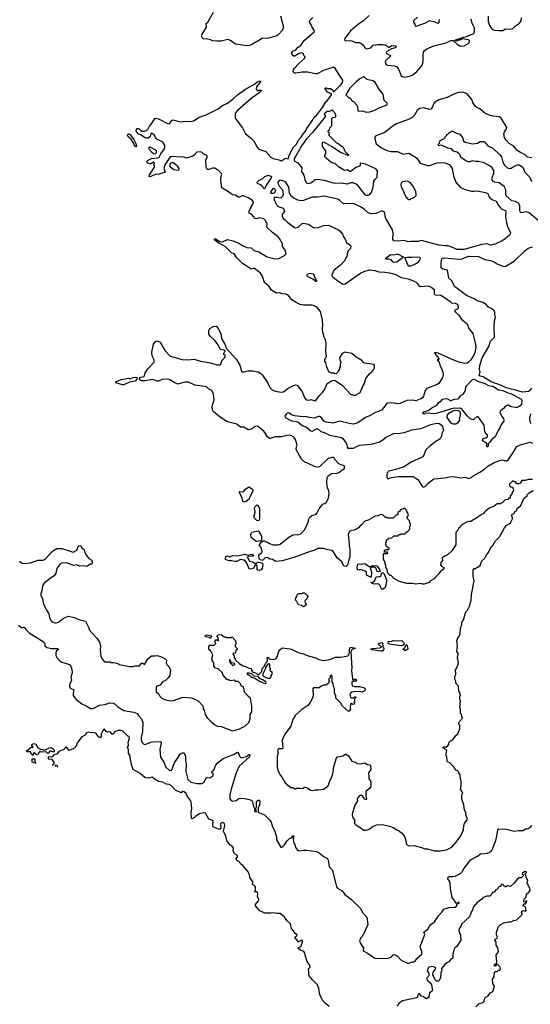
# Model space of a CAD drawing. Extents: x 2086813 to 2278017, y 548126 to 753336.
# Tile 4 of 256: x 2135021 to 2142203, y 580461 to 594310. Entities that reach past the tile are written whole.
import ezdxf

# ---------------------------------------------------------------- set-up
doc = ezdxf.new("R2010")
doc.units = 0

msp = doc.modelspace()

# ---------------------------------------------------------------- linework, layer by layer
at = {"layer": '0CON10XD'}
for points in [[(2138688, 594365), (2138732, 594205), (2138712, 594158), (2138660, 594100), (2138636, 594084), (2138522, 594048), (2138433, 594047), (2138283, 593957), (2138255, 593946), (2138215, 593941), (2138057, 593965), (2137985, 594017), (2137949, 594031), (2137855, 594010), (2137796, 594006), (2137735, 594014), (2137705, 594029), (2137665, 594038), (2137605, 594041), (2137590, 594060), (2137584, 594076), (2137589, 594105), (2137649, 594205), (2137646, 594255), (2137666, 594275), (2137749, 594415)], [(2137062, 592182), (2137066, 592174), (2137059, 592161), (2137005, 592147), (2136975, 592131), (2136935, 592139), (2136855, 592102), (2136842, 592105), (2136845, 592128), (2136917, 592235), (2136918, 592255), (2136910, 592265), (2136918, 592295), (2136905, 592307), (2136865, 592282), (2136845, 592282), (2136825, 592290), (2136810, 592305), (2136810, 592315), (2136830, 592335), (2136874, 592356), (2136962, 592368), (2136982, 592378), (2137005, 592422), (2137057, 592493), (2137064, 592515), (2137061, 592545), (2137035, 592588), (2136950, 592630), (2136931, 592655), (2136914, 592694), (2136895, 592706), (2136875, 592713), (2136865, 592707), (2136854, 592666), (2136827, 592645), (2136805, 592645), (2136775, 592655), (2136728, 592688), (2136689, 592705), (2136672, 592722), (2136660, 592745), (2136663, 592767), (2136675, 592780), (2136695, 592778), (2136718, 592755), (2136745, 592743), (2136775, 592743), (2136805, 592752), (2136827, 592773), (2136845, 592812), (2136885, 592860), (2136915, 592912), (2136927, 592923), (2136975, 592916), (2137090, 592855), (2137123, 592847), (2137132, 592848), (2137145, 592885), (2137169, 592901), (2137195, 592899), (2137287, 592873), (2137355, 592882), (2137415, 592876), (2137465, 592888), (2137545, 592938), (2137645, 592973), (2137812, 593058), (2137876, 593105), (2137942, 593138), (2138018, 593192), (2138087, 593255), (2138198, 593335), (2138326, 593404), (2138362, 593435), (2138405, 593450), (2138408, 593435), (2138353, 593367), (2138348, 593335), (2138363, 593313), (2138377, 593313), (2138385, 593320), (2138415, 593320), (2138420, 593315), (2138396, 593285), (2138274, 593196), (2138085, 593035), (2138059, 593005), (2138050, 592985), (2138053, 592923), (2138155, 592789), (2138195, 592706), (2138264, 592654), (2138309, 592609), (2138363, 592515), (2138385, 592490), (2138484, 592454), (2138554, 592375), (2138587, 592357), (2138668, 592338), (2138705, 592323), (2138745, 592354), (2138765, 592361), (2138775, 592357), (2138798, 592355), (2138814, 592415), (2138872, 592518), (2138910, 592555), (2138945, 592615), (2138982, 592658), (2139011, 592709), (2139040, 592740), (2139054, 592776), (2139145, 592900), (2139163, 592937), (2139195, 592964), (2139280, 593075), (2139326, 593154), (2139345, 593170), (2139408, 593255), (2139408, 593268), (2139352, 593292), (2139332, 593312), (2139328, 593328), (2139312, 593332), (2139312, 593338), (2139325, 593350), (2139335, 593350), (2139345, 593340), (2139395, 593340), (2139428, 593318), (2139432, 593302), (2139445, 593302), (2139535, 593388), (2139563, 593425), (2139565, 593459), (2139522, 593522), (2139459, 593629), (2139435, 593643), (2139294, 593596), (2139205, 593550), (2139175, 593547), (2139075, 593570), (2138995, 593570), (2138905, 593558), (2138885, 593560), (2138870, 593575), (2138872, 593605), (2138885, 593630), (2138941, 593689), (2139025, 593762), (2139038, 593788), (2139020, 593805), (2139010, 593835), (2138985, 593842), (2138945, 593829), (2138884, 593794), (2138855, 593818), (2138845, 593850), (2138864, 593866), (2138907, 593885), (2138938, 593922), (2138975, 593947), (2139022, 594018), (2139165, 594140), (2139168, 594155), (2139133, 594203), (2139128, 594225), (2139098, 594275), (2139098, 594295), (2139145, 594340)], [(2139935, 594368), (2139858, 594292), (2139786, 594245), (2139673, 594155), (2139594, 594045), (2139590, 594025), (2139604, 594014), (2139655, 594018), (2139695, 594014), (2139745, 593991), (2139795, 593991), (2139824, 593974), (2139863, 593945), (2139875, 593914), (2139905, 593899), (2139959, 593915), (2139995, 593950), (2140058, 593962), (2140135, 593961), (2140160, 593955), (2140185, 593942), (2140205, 593922), (2140217, 593923), (2140255, 593948), (2140313, 593943), (2140315, 593930), (2140302, 593915), (2140251, 593899), (2140186, 593864), (2140176, 593845), (2140181, 593835), (2140236, 593806), (2140236, 593796), (2140171, 593735), (2140164, 593716), (2140166, 593695), (2140175, 593682), (2140195, 593670), (2140295, 593663), (2140325, 593649), (2140354, 593605), (2140385, 593521), (2140399, 593509), (2140435, 593501), (2140510, 593515), (2140552, 593535), (2140605, 593581), (2140671, 593655), (2140686, 593675), (2140698, 593725), (2140694, 593815), (2140702, 593855), (2140715, 593879), (2140750, 593900), (2140845, 593940), (2141018, 593985), (2141085, 594016), (2141128, 594018), (2141130, 594005), (2141174, 593964), (2141217, 593937), (2141275, 593942), (2141325, 593972), (2141348, 593995), (2141347, 594017), (2141329, 594029), (2141255, 594039), (2141165, 594010), (2141152, 594012), (2141150, 594025), (2141263, 594065), (2141305, 594072), (2141410, 594115), (2141418, 594135), (2141416, 594195), (2141406, 594225), (2141386, 594256), (2141376, 594305), (2141365, 594316)], [(2140928, 594315), (2140916, 594295), (2140916, 594265), (2140905, 594256), (2140866, 594276), (2140785, 594296), (2140713, 594255), (2140594, 594214), (2140588, 594218), (2140584, 594245), (2140564, 594276), (2140565, 594298), (2140616, 594345)], [(2141610, 594360), (2141611, 594285), (2141630, 594230), (2141649, 594198), (2141669, 594179), (2141697, 594165), (2141755, 594156), (2141815, 594158), (2141855, 594182), (2141915, 594177), (2141956, 594185), (2141993, 594225), (2142051, 594259), (2142076, 594295), (2142080, 594335)], [(2139895, 593008), (2139945, 593013), (2140015, 593037), (2140085, 593077), (2140182, 593108), (2140190, 593115), (2140190, 593135), (2140150, 593175), (2140135, 593262), (2140082, 593325), (2140022, 593425), (2139995, 593448), (2139923, 593463), (2139900, 593475), (2139868, 593508), (2139857, 593507), (2139805, 593476), (2139754, 593435), (2139667, 593345), (2139610, 593255), (2139652, 593212), (2139665, 593210), (2139680, 593195), (2139682, 593182), (2139702, 593162), (2139718, 593158), (2139765, 593110), (2139772, 593085), (2139775, 593030), (2139795, 593022), (2139845, 593028), (2139895, 593008)], [(2142225, 592365), (2142165, 592378), (2142124, 592415), (2142064, 592444), (2142015, 592476), (2141971, 592531), (2141905, 592569), (2141863, 592615), (2141841, 592655), (2141833, 592705), (2141846, 592744), (2141868, 592775), (2141871, 592795), (2141794, 592925), (2141765, 592942), (2141675, 592951), (2141615, 592971), (2141565, 592994), (2141492, 593055), (2141453, 593073), (2141426, 593096), (2141396, 593145), (2141379, 593189), (2141315, 593265), (2141255, 593289), (2141192, 593288), (2141126, 593264), (2141033, 593217), (2140915, 593184), (2140851, 593139), (2140822, 593075), (2140805, 593053), (2140785, 593049), (2140705, 593068), (2140645, 593062), (2140610, 593035), (2140574, 592965), (2140541, 592935), (2140498, 592912), (2140321, 592845), (2140275, 592817), (2140155, 592725), (2140045, 592682), (2140025, 592674), (2140014, 592655), (2140035, 592563), (2140109, 592509), (2140185, 592469), (2140245, 592458), (2140335, 592455), (2140415, 592420), (2140485, 592432), (2140505, 592428), (2140601, 592365), (2140628, 592335), (2140653, 592293), (2140755, 592257), (2140785, 592259), (2140895, 592295), (2140935, 592302), (2141008, 592295), (2141062, 592272), (2141087, 592247), (2141105, 592215), (2141121, 592115), (2141156, 592026), (2141215, 591956), (2141275, 591924), (2141375, 591899), (2141415, 591896), (2141456, 591904), (2141571, 591881), (2141609, 591859), (2141621, 591825), (2141635, 591806), (2141675, 591778), (2141725, 591758), (2141757, 591695), (2141782, 591662), (2141805, 591646), (2141854, 591624), (2141861, 591615), (2141856, 591535), (2141868, 591455), (2141889, 591385), (2141923, 591315), (2141921, 591299), (2141909, 591281), (2141846, 591224), (2141797, 591193), (2141707, 591153), (2141645, 591139), (2141595, 591155), (2141515, 591148), (2141305, 591085)], [(2139925, 591843), (2139945, 591853), (2139970, 591885), (2139994, 591955), (2140002, 592038), (2140017, 592063), (2140050, 592095), (2140052, 592185), (2140030, 592210), (2139885, 592278), (2139817, 592293), (2139812, 592288), (2139810, 592265), (2139800, 592250), (2139747, 592233), (2139678, 592175), (2139664, 592174), (2139625, 592197), (2139591, 592191), (2139505, 592242), (2139460, 592285), (2139425, 592292), (2139397, 592307), (2139331, 592361), (2139310, 592385), (2139326, 592435), (2139328, 592465), (2139280, 592525), (2139282, 592585), (2139295, 592590), (2139422, 592522), (2139545, 592444), (2139635, 592403), (2139645, 592400), (2139650, 592405), (2139600, 592455), (2139575, 592510), (2139565, 592520), (2139555, 592520), (2139495, 592570), (2139482, 592572), (2139370, 592685), (2139380, 592715), (2139362, 592732), (2139360, 592745), (2139378, 592762), (2139382, 592788), (2139410, 592815), (2139410, 592915), (2139428, 592932), (2139468, 592942), (2139470, 592965), (2139455, 593000), (2139430, 593025), (2139427, 593037), (2139375, 593020), (2139345, 593020), (2139302, 592985), (2139303, 592973), (2139318, 592965), (2139316, 592944), (2139138, 592722), (2139054, 592636), (2139015, 592575), (2138992, 592548), (2138881, 592355), (2138883, 592325), (2138935, 592298), (2138988, 592228), (2138990, 592205), (2138980, 592185), (2139020, 592125), (2139034, 592064), (2139047, 592027), (2139057, 592015), (2139078, 592008), (2139115, 592016), (2139179, 592061), (2139215, 592068), (2139305, 592051), (2139445, 592010), (2139543, 592013), (2139625, 591999), (2139685, 592019), (2139705, 592020), (2139758, 591995), (2139865, 591861), (2139895, 591844), (2139925, 591843)], [(2136655, 592522), (2136638, 592538), (2136628, 592568), (2136585, 592632), (2136545, 592660), (2136539, 592685), (2136546, 592704), (2136555, 592706), (2136575, 592694), (2136625, 592624), (2136655, 592567), (2136663, 592535), (2136655, 592522)], [(2142351, 591455), (2142185, 591595), (2142145, 591606), (2142085, 591594), (2142065, 591602), (2142055, 591620), (2142055, 591695), (2142035, 591729), (2141995, 591755), (2141945, 591762), (2141865, 591834), (2141857, 591855), (2141857, 591915), (2141835, 591965), (2141765, 592015), (2141705, 592025), (2141677, 592037), (2141664, 592065), (2141666, 592085), (2141691, 592149), (2141691, 592191), (2141669, 592225), (2141635, 592253), (2141555, 592295), (2141475, 592317), (2141434, 592314), (2141385, 592327), (2141355, 592313), (2141335, 592313), (2141295, 592327), (2141234, 592365), (2141221, 592385), (2141218, 592408), (2141203, 592425), (2141175, 592446), (2141125, 592462), (2141095, 592494), (2141044, 592504), (2140955, 592543), (2140915, 592538), (2140910, 592545), (2140908, 592555), (2140927, 592573), (2140935, 592610), (2140948, 592622), (2140988, 592632), (2141008, 592652), (2141010, 592665), (2141030, 592685), (2141030, 592695), (2141045, 592700), (2141068, 592725), (2141097, 592743), (2141115, 592742), (2141155, 592720), (2141212, 592702), (2141251, 592655), (2141265, 592602), (2141285, 592587), (2141395, 592562), (2141460, 592575), (2141500, 592595), (2141545, 592597), (2141561, 592591), (2141605, 592536), (2141675, 592502), (2141771, 592415), (2141799, 592379), (2141818, 592308), (2141838, 592265), (2141885, 592220), (2141925, 592215), (2141986, 592255), (2142025, 592269), (2142045, 592268), (2142085, 592247), (2142097, 592235), (2142128, 592165), (2142190, 592100), (2142218, 592035)], [(2136925, 592423), (2136935, 592426), (2136946, 592445), (2136945, 592465), (2136938, 592475), (2136858, 592515), (2136837, 592515), (2136839, 592495), (2136878, 592445), (2136905, 592426), (2136925, 592423)], [(2141335, 587252), (2141307, 587243), (2141240, 587205), (2141220, 587185), (2141216, 587174), (2141192, 587155), (2141185, 587130), (2141162, 587105), (2141158, 587092), (2141158, 586925), (2141100, 586840), (2141035, 586780), (2141005, 586770), (2140965, 586740), (2140968, 586705), (2140947, 586673), (2140938, 586645), (2140954, 586624), (2140986, 586606), (2140988, 586585), (2140934, 586546), (2140916, 586514), (2140864, 586466), (2140850, 586445), (2140800, 586415), (2140780, 586395), (2140712, 586368), (2140688, 586368), (2140665, 586378), (2140595, 586370), (2140545, 586380), (2140465, 586380), (2140365, 586408), (2140285, 586448), (2140245, 586490), (2140233, 586493), (2140212, 586512), (2140200, 586525), (2140192, 586572), (2140170, 586605), (2140170, 586635), (2140160, 586655), (2140160, 586675), (2140138, 586715), (2140140, 586795), (2140145, 586800), (2140195, 586800), (2140200, 586805), (2140195, 586820), (2140152, 586822), (2140152, 586848), (2140168, 586852), (2140175, 586860), (2140215, 586860), (2140220, 586865), (2140218, 586878), (2140202, 586882), (2140182, 586902), (2140178, 586918), (2140170, 586925), (2140170, 586955), (2140180, 586965), (2140182, 586988), (2140212, 587018), (2140255, 587020), (2140285, 587050), (2140345, 587050), (2140352, 587068), (2140375, 587070), (2140385, 587080), (2140445, 587080), (2140452, 587098), (2140485, 587120), (2140510, 587145), (2140510, 587185), (2140520, 587195), (2140520, 587225), (2140510, 587235), (2140505, 587260), (2140470, 587295), (2140470, 587315), (2140485, 587330), (2140490, 587345), (2140458, 587418), (2140435, 587440), (2140380, 587415), (2140370, 587405), (2140368, 587392), (2140355, 587390), (2140342, 587378), (2140338, 587352), (2140328, 587342), (2140312, 587338), (2140275, 587300), (2140205, 587300), (2140195, 587310), (2140165, 587310), (2140135, 587340), (2140115, 587348), (2140078, 587342), (2140065, 587330), (2140023, 587327), (2139925, 587272), (2139875, 587258), (2139830, 587205), (2139814, 587196), (2139786, 587164), (2139760, 587145), (2139725, 587130), (2139683, 587127), (2139664, 587116), (2139643, 587075), (2139656, 586935), (2139654, 586905), (2139664, 586865), (2139664, 586755), (2139639, 586681), (2139632, 586638), (2139615, 586617), (2139580, 586625), (2139552, 586685), (2139492, 586735), (2139422, 586842), (2139355, 586853), (2139295, 586872), (2139215, 586872), (2139160, 586845), (2139105, 586828), (2138876, 586744), (2138715, 586698), (2138625, 586690), (2138578, 586715), (2138541, 586721), (2138505, 586746), (2138475, 586741), (2138442, 586708), (2138425, 586702), (2138394, 586724), (2138383, 586767), (2138386, 586785), (2138427, 586815), (2138430, 586825), (2138420, 586875), (2138396, 586915), (2138396, 586925), (2138422, 586968), (2138445, 586980), (2138465, 586980), (2138475, 586970), (2138515, 586958), (2138533, 586943), (2138585, 586922), (2138657, 586923), (2138685, 586932), (2138805, 587032), (2138865, 587062), (2138942, 587068), (2138975, 587078), (2139028, 587135), (2139052, 587175), (2139082, 587255), (2139084, 587276), (2139102, 587315), (2139130, 587335), (2139163, 587347), (2139185, 587352), (2139205, 587372), (2139235, 587432), (2139266, 587474), (2139292, 587498), (2139314, 587506), (2139338, 587525), (2139367, 587583), (2139373, 587645), (2139371, 587685), (2139350, 587725), (2139342, 587795), (2139348, 587872), (2139355, 587890), (2139405, 587928), (2139485, 587930), (2139520, 587945), (2139550, 587975), (2139590, 587995), (2139590, 588035), (2139555, 588042), (2139512, 588062), (2139463, 588115), (2139446, 588146), (2139435, 588153), (2139415, 588154), (2139365, 588139), (2139351, 588129), (2139238, 588022), (2139215, 588017), (2139175, 588019), (2139058, 588078), (2139032, 588085), (2138985, 588128), (2138912, 588265), (2138911, 588285), (2138922, 588325), (2138899, 588405), (2138875, 588436), (2138845, 588456), (2138815, 588464), (2138785, 588463), (2138708, 588442), (2138663, 588443), (2138615, 588444), (2138545, 588417), (2138535, 588419), (2138505, 588443), (2138476, 588496), (2138453, 588523), (2138375, 588590), (2138355, 588593), (2138335, 588587), (2138281, 588549), (2138235, 588540), (2138175, 588580), (2138125, 588580), (2138075, 588620), (2137944, 588654), (2137862, 588705), (2137746, 588796), (2137734, 588824), (2137730, 588865), (2137737, 588905), (2137758, 588965), (2137749, 589045), (2137724, 589095), (2137678, 589118), (2137647, 589145), (2137485, 589169), (2137395, 589210), (2137345, 589211), (2137245, 589183), (2137205, 589202), (2137125, 589247), (2137035, 589256), (2136975, 589227), (2136955, 589227), (2136937, 589237), (2136885, 589249), (2136785, 589229), (2136735, 589230), (2136711, 589245), (2136708, 589265), (2136713, 589275), (2136726, 589284), (2136765, 589292), (2136775, 589302), (2136786, 589344), (2136825, 589400), (2136914, 589495), (2136914, 589525), (2136883, 589583), (2136878, 589635), (2136901, 589745), (2136925, 589781), (2136955, 589794), (2136995, 589776), (2137065, 589654), (2137138, 589578), (2137305, 589530), (2137385, 589526), (2137475, 589534), (2137566, 589506), (2137705, 589482), (2137795, 589457), (2137836, 589454), (2137852, 589465), (2137871, 589519), (2137912, 589565), (2137910, 589585), (2137890, 589605), (2137900, 589635), (2137910, 589645), (2137908, 589658), (2137851, 589671), (2137836, 589686), (2137815, 589738), (2137766, 589796), (2137698, 589858), (2137681, 589885), (2137680, 589935), (2137694, 589966), (2137745, 589994), (2137785, 590000), (2137815, 589968), (2137849, 589895), (2137858, 589825), (2137911, 589735), (2137925, 589690), (2138072, 589532), (2138119, 589449), (2138142, 589365), (2138155, 589358), (2138175, 589357), (2138229, 589371), (2138295, 589371), (2138376, 589356), (2138412, 589335), (2138435, 589312), (2138505, 589208), (2138534, 589144), (2138572, 589105), (2138615, 589083), (2138705, 589071), (2138734, 589076), (2138798, 589125), (2138865, 589160), (2138905, 589172), (2138925, 589170), (2138990, 589085), (2139033, 588985), (2139052, 588965), (2139095, 588960), (2139117, 588967), (2139175, 588948), (2139185, 588952), (2139235, 589018), (2139282, 589065), (2139313, 589115), (2139348, 589195), (2139405, 589232), (2139445, 589238), (2139465, 589230), (2139555, 589168), (2139675, 589043), (2139715, 589028), (2139745, 589028), (2139812, 589065), (2139850, 589165), (2139873, 589195), (2139888, 589265), (2139941, 589329), (2139973, 589357), (2139984, 589376), (2139998, 589385), (2140010, 589415), (2140010, 589455), (2139980, 589465), (2139875, 589478), (2139860, 589485), (2139832, 589515), (2139752, 589565), (2139695, 589613), (2139595, 589633), (2139551, 589609), (2139520, 589555), (2139522, 589525), (2139540, 589495), (2139528, 589462), (2139530, 589425), (2139520, 589415), (2139520, 589395), (2139502, 589368), (2139498, 589352), (2139478, 589332), (2139455, 589330), (2139445, 589340), (2139405, 589340), (2139370, 589355), (2139342, 589425), (2139328, 589485), (2139312, 589505), (2139313, 589527), (2139338, 589575), (2139328, 589645), (2139332, 589755), (2139322, 589805), (2139304, 589844), (2139283, 589915), (2139280, 589965), (2139286, 590014), (2139280, 590085), (2139250, 590205), (2139200, 590265), (2139155, 590288), (2139124, 590294), (2139015, 590294), (2138965, 590306), (2138912, 590332), (2138851, 590371), (2138796, 590436), (2138765, 590448), (2138712, 590452), (2138675, 590466), (2138635, 590464), (2138564, 590505), (2138530, 590555), (2138464, 590615), (2138435, 590699), (2138406, 590745), (2138386, 590765), (2138325, 590811), (2138305, 590812), (2138275, 590801), (2138267, 590805), (2138245, 590826), (2138155, 590883), (2138071, 590965), (2138040, 591015), (2137995, 591034), (2137909, 591119), (2137815, 591171), (2137761, 591215), (2137763, 591227), (2137775, 591226), (2137835, 591191), (2137874, 591186), (2137945, 591220), (2138025, 591200), (2138105, 591166), (2138145, 591138), (2138214, 591104), (2138275, 591101), (2138315, 591062), (2138384, 591044), (2138504, 590974), (2138575, 590956), (2138615, 590948), (2138665, 590952), (2138745, 590993), (2138768, 591015), (2138756, 591066), (2138721, 591115), (2138712, 591135), (2138720, 591145), (2138718, 591155), (2138675, 591232), (2138658, 591255), (2138581, 591311), (2138503, 591385), (2138498, 591405), (2138500, 591445), (2138490, 591455), (2138485, 591480), (2138455, 591510), (2138385, 591521), (2138355, 591509), (2138335, 591513), (2138288, 591568), (2138251, 591591), (2138250, 591615), (2138272, 591668), (2138306, 591724), (2138309, 591745), (2138295, 591765), (2138236, 591805), (2138163, 591833), (2138145, 591831), (2138115, 591812), (2138095, 591813), (2138055, 591842), (2138015, 591848), (2137945, 591900), (2137866, 591946), (2137848, 592048), (2137851, 592089), (2137864, 592135), (2137861, 592145), (2137822, 592185), (2137765, 592223), (2137735, 592221), (2137682, 592202), (2137665, 592203), (2137652, 592212), (2137644, 592234), (2137641, 592335), (2137656, 592375), (2137656, 592395), (2137645, 592406), (2137605, 592420), (2137575, 592452), (2137515, 592446), (2137473, 592405), (2137445, 592386), (2137365, 592364), (2137315, 592382), (2137285, 592375), (2137165, 592386), (2137139, 592381), (2137063, 592267), (2137050, 592215), (2137062, 592182)], [(2137245, 592194), (2137260, 592200), (2137264, 592215), (2137244, 592245), (2137207, 592277), (2137170, 592300), (2137136, 592285), (2137127, 592255), (2137140, 592235), (2137196, 592205), (2137245, 592194)], [(2138465, 591931), (2138455, 591931), (2138441, 591961), (2138407, 591987), (2138365, 592004), (2138360, 592025), (2138385, 592049), (2138442, 592075), (2138470, 592105), (2138515, 592121), (2138545, 592116), (2138563, 592103), (2138560, 592085), (2138500, 592000), (2138465, 591931)], [(2141305, 591085), (2141275, 591079), (2141175, 591079), (2141087, 591117), (2141048, 591128), (2141005, 591128), (2140915, 591140), (2140675, 591205), (2140619, 591191), (2140525, 591192), (2140485, 591184), (2140435, 591202), (2140335, 591195), (2140285, 591201), (2140270, 591225), (2140270, 591265), (2140278, 591295), (2140260, 591365), (2140172, 591515), (2140161, 591545), (2140158, 591585), (2140146, 591606), (2140115, 591621), (2140035, 591583), (2139965, 591578), (2139925, 591594), (2139866, 591646), (2139815, 591679), (2139725, 591719), (2139695, 591724), (2139575, 591719), (2139525, 591768), (2139495, 591787), (2139305, 591826), (2139208, 591812), (2139135, 591815), (2139015, 591765), (2138974, 591764), (2138935, 591770), (2138866, 591805), (2138833, 591833), (2138816, 591876), (2138807, 591955), (2138766, 592026), (2138735, 592041), (2138685, 592054), (2138664, 592045), (2138651, 592025), (2138650, 592010), (2138675, 591966), (2138717, 591915), (2138729, 591855), (2138716, 591824), (2138695, 591800), (2138645, 591809), (2138601, 591809), (2138594, 591795), (2138604, 591765), (2138645, 591694), (2138670, 591680), (2138720, 591665), (2138734, 591654), (2138746, 591614), (2138713, 591575), (2138713, 591545), (2138728, 591515), (2138762, 591492), (2138795, 591457), (2138885, 591389), (2138905, 591384), (2138938, 591392), (2138995, 591444), (2139015, 591450), (2139085, 591432), (2139155, 591388), (2139174, 591384), (2139225, 591385), (2139295, 591417), (2139365, 591419), (2139504, 591354), (2139525, 591339), (2139561, 591295), (2139574, 591255), (2139598, 591225), (2139619, 591175), (2139665, 591144), (2139678, 591128), (2139675, 591090), (2139639, 591061), (2139634, 591034), (2139624, 590986), (2139593, 590925), (2139532, 590858), (2139443, 590787), (2139410, 590725), (2139413, 590705), (2139425, 590691), (2139495, 590635), (2139565, 590592), (2139597, 590593), (2139815, 590745), (2139877, 590773), (2139947, 590793), (2140015, 590783), (2140075, 590763), (2140155, 590761), (2140225, 590750), (2140314, 590724), (2140385, 590683), (2140483, 590663), (2140570, 590630), (2140604, 590614), (2140630, 590575), (2140655, 590559), (2140765, 590566), (2140817, 590545), (2140853, 590515), (2140851, 590455), (2140865, 590439), (2140947, 590435), (2141069, 590355), (2141095, 590326), (2141145, 590321), (2141175, 590308), (2141186, 590295), (2141187, 590253), (2141170, 590235), (2141140, 590225), (2141138, 590215), (2141151, 590195), (2141196, 590155), (2141235, 590097), (2141315, 590030), (2141339, 589965), (2141393, 589895), (2141425, 589785), (2141435, 589715), (2141429, 589645), (2141407, 589593), (2141365, 589525), (2141336, 589494), (2141315, 589479), (2141284, 589476), (2141219, 589489), (2141135, 589516), (2140905, 589620), (2140862, 589628), (2140858, 589625), (2140861, 589615), (2140918, 589545), (2140918, 589532), (2140892, 589525), (2140923, 589493), (2140929, 589455), (2140973, 589355), (2140976, 589315), (2140967, 589275), (2140917, 589195), (2140895, 589181), (2140748, 589122), (2140726, 589095), (2140700, 589015), (2140685, 588993), (2140663, 588977), (2140595, 588950), (2140542, 588958), (2140465, 588954), (2140375, 588911), (2140325, 588909), (2140292, 588915), (2140245, 588922), (2140195, 588916), (2140178, 588902), (2140145, 588853), (2140110, 588820), (2140015, 588782), (2139942, 588738), (2139885, 588716), (2139775, 588641), (2139715, 588623), (2139655, 588629), (2139525, 588664), (2139425, 588634), (2139335, 588649), (2139297, 588665), (2139270, 588705), (2139245, 588727), (2139225, 588727), (2139165, 588704), (2139095, 588713), (2139045, 588729), (2139005, 588725), (2138885, 588737), (2138842, 588752), (2138805, 588778), (2138785, 588774), (2138770, 588760), (2138750, 588735), (2138757, 588715), (2138765, 588709), (2138835, 588673), (2138935, 588655), (2138994, 588604), (2139057, 588577), (2139115, 588529), (2139136, 588524), (2139195, 588554), (2139215, 588556), (2139257, 588517), (2139305, 588505), (2139385, 588464), (2139546, 588435), (2139565, 588419), (2139611, 588355), (2139621, 588335), (2139626, 588295), (2139635, 588283), (2139715, 588284), (2139767, 588313), (2139805, 588325), (2139965, 588340), (2140073, 588367), (2140131, 588399), (2140165, 588431), (2140187, 588443), (2140279, 588491), (2140375, 588494), (2140435, 588503), (2140535, 588543), (2140665, 588561), (2140805, 588617), (2140885, 588635), (2140925, 588629), (2140955, 588607), (2140970, 588585), (2140980, 588535), (2140961, 588489), (2140955, 588452), (2140936, 588415), (2140873, 588377), (2140788, 588312), (2140735, 588259), (2140705, 588185), (2140681, 588159), (2140517, 588083), (2140427, 588023), (2140308, 587982), (2140215, 587959), (2140191, 587935), (2140183, 587917), (2140186, 587876), (2140195, 587857), (2140205, 587854), (2140245, 587870), (2140344, 587886), (2140553, 587883), (2140595, 587862), (2140625, 587837), (2140676, 587755), (2140695, 587734), (2140726, 587744), (2140767, 587793), (2140845, 587851), (2140996, 587864), (2141065, 587880), (2141125, 587884), (2141225, 587868), (2141285, 587877), (2141335, 587858), (2141355, 587859), (2141411, 587899), (2141495, 587947), (2141561, 587989), (2141605, 588028), (2141695, 588082), (2141805, 588121), (2141855, 588103), (2141875, 588106), (2141895, 588125), (2141973, 588235), (2142015, 588306), (2142065, 588329), (2142195, 588366), (2142232, 588352)], [(2138585, 591864), (2138557, 591867), (2138554, 591884), (2138585, 591935), (2138595, 591939), (2138612, 591925), (2138617, 591903), (2138605, 591876), (2138585, 591864)], [(2140515, 591780), (2140525, 591790), (2140575, 591812), (2140598, 591835), (2140600, 591855), (2140592, 591895), (2140552, 591975), (2140515, 592018), (2140475, 592038), (2140405, 592028), (2140390, 592015), (2140380, 591995), (2140385, 591960), (2140410, 591915), (2140437, 591845), (2140457, 591815), (2140475, 591792), (2140495, 591780), (2140515, 591780)], [(2142216, 589125), (2142199, 589095), (2142179, 589081), (2142095, 589071), (2141975, 589102), (2141865, 589131), (2141798, 589165), (2141655, 589218), (2141538, 589288), (2141496, 589296), (2141482, 589305), (2141500, 589355), (2141491, 589395), (2141494, 589445), (2141525, 589555), (2141618, 589712), (2141645, 589789), (2141698, 589845), (2141695, 589995), (2141702, 590075), (2141714, 590125), (2141703, 590165), (2141703, 590195), (2141694, 590215), (2141660, 590245), (2141615, 590266), (2141584, 590305), (2141534, 590334), (2141455, 590354), (2141415, 590386), (2141305, 590432), (2141138, 590555), (2141100, 590635), (2141056, 590675), (2141038, 590785), (2140975, 590802), (2140948, 590818), (2140951, 590895), (2140961, 590945), (2140972, 590955), (2140995, 590960), (2141195, 590940), (2141245, 590948), (2141335, 590982), (2141475, 590977), (2141565, 590939), (2141645, 590925), (2141695, 590906), (2141735, 590877), (2141815, 590841), (2141849, 590839), (2141976, 590914), (2142125, 591059), (2142175, 591096), (2142235, 591117)], [(2140295, 590896), (2140275, 590900), (2140245, 590932), (2140215, 590942), (2140173, 590943), (2140172, 590955), (2140235, 591009), (2140285, 591004), (2140325, 591012), (2140345, 591010), (2140405, 590978), (2140420, 590975), (2140402, 590955), (2140325, 590901), (2140295, 590896)], [(2140515, 590843), (2140494, 590844), (2140482, 590862), (2140440, 590965), (2140478, 590972), (2140535, 590968), (2140606, 590976), (2140650, 590970), (2140654, 590955), (2140648, 590935), (2140625, 590893), (2140570, 590860), (2140515, 590843)], [(2139185, 590626), (2139145, 590658), (2139067, 590697), (2139061, 590715), (2139067, 590735), (2139105, 590746), (2139149, 590735), (2139165, 590710), (2139180, 590660), (2139195, 590642), (2139195, 590628), (2139185, 590626)], [(2136485, 589172), (2136465, 589173), (2136375, 589202), (2136370, 589215), (2136455, 589251), (2136545, 589266), (2136575, 589260), (2136615, 589276), (2136655, 589280), (2136668, 589275), (2136667, 589255), (2136645, 589226), (2136565, 589210), (2136485, 589172)], [(2141605, 588302), (2141593, 588303), (2141590, 588355), (2141532, 588385), (2141541, 588419), (2141592, 588435), (2141602, 588445), (2141602, 588465), (2141563, 588513), (2141556, 588605), (2141475, 588718), (2141455, 588728), (2141415, 588690), (2141395, 588682), (2141355, 588702), (2141315, 588736), (2141245, 588826), (2141215, 588844), (2141175, 588840), (2141135, 588845), (2141088, 588838), (2140965, 588793), (2140855, 588765), (2140745, 588776), (2140705, 588760), (2140694, 588764), (2140692, 588775), (2140706, 588795), (2140766, 588814), (2140818, 588852), (2140885, 588884), (2140915, 588927), (2140949, 588951), (2140966, 588974), (2141025, 588981), (2141052, 588972), (2141075, 588951), (2141138, 588972), (2141185, 588977), (2141200, 588985), (2141225, 589024), (2141260, 589045), (2141275, 589061), (2141294, 589105), (2141297, 589145), (2141309, 589165), (2141392, 589248), (2141415, 589254), (2141475, 589219), (2141562, 589192), (2141615, 589166), (2141675, 589153), (2141755, 589105), (2141815, 589094), (2141885, 589062), (2141931, 589051), (2142075, 588973), (2142084, 588955), (2142078, 588905), (2142068, 588885), (2142045, 588867), (2142018, 588855), (2141995, 588853), (2141936, 588866), (2141898, 588888), (2141885, 588889), (2141855, 588874), (2141825, 588839), (2141790, 588815), (2141778, 588802), (2141776, 588785), (2141806, 588726), (2141827, 588695), (2141833, 588675), (2141830, 588665), (2141794, 588616), (2141774, 588566), (2141750, 588530), (2141708, 588445), (2141658, 588402), (2141635, 588368), (2141610, 588345), (2141612, 588325), (2141605, 588302)], [(2141120, 588620), (2141088, 588635), (2141036, 588715), (2141032, 588738), (2141056, 588775), (2141115, 588810), (2141135, 588816), (2141195, 588813), (2141208, 588805), (2141218, 588785), (2141216, 588735), (2141202, 588705), (2141208, 588675), (2141185, 588638), (2141155, 588623), (2141120, 588620)], [(2142216, 588625), (2142203, 588653), (2142197, 588705), (2142210, 588765)], [(2142236, 587844), (2142177, 587843), (2142133, 587827), (2142085, 587827), (2142059, 587791), (2142035, 587780), (2142012, 587782), (2141995, 587810), (2141975, 587810), (2141965, 587820), (2141952, 587818), (2141910, 587775), (2141912, 587752), (2141925, 587740), (2141948, 587738), (2141968, 587705), (2141960, 587675), (2141950, 587665), (2141950, 587645), (2141920, 587615), (2141920, 587585), (2141915, 587580), (2141902, 587578), (2141885, 587560), (2141852, 587558), (2141808, 587512), (2141792, 587508), (2141785, 587500), (2141735, 587500), (2141690, 587465), (2141623, 587437), (2141567, 587393), (2141539, 587361), (2141515, 587350), (2141495, 587330), (2141485, 587330), (2141467, 587313), (2141367, 587253), (2141335, 587252)], [(2138176, 587526), (2138158, 587538), (2138152, 587585), (2138110, 587665), (2138117, 587673), (2138155, 587669), (2138175, 587674), (2138196, 587705), (2138245, 587739), (2138283, 587715), (2138300, 587695), (2138300, 587685), (2138252, 587585), (2138250, 587565), (2138205, 587534), (2138176, 587526)], [(2139805, 584931), (2139865, 584910), (2139882, 584895), (2139887, 584883), (2139867, 584863), (2139835, 584850), (2139795, 584861), (2139715, 584858), (2139695, 584852), (2139674, 584836), (2139667, 584817), (2139673, 584783), (2139682, 584772), (2139715, 584770), (2139730, 584785), (2139745, 584790), (2139750, 584775), (2139732, 584758), (2139730, 584725), (2139720, 584715), (2139730, 584705), (2139728, 584682), (2139705, 584680), (2139685, 584692), (2139675, 584688), (2139670, 584635), (2139676, 584614), (2139661, 584589), (2139645, 584580), (2139560, 584655), (2139538, 584698), (2139470, 584765), (2139470, 584805), (2139450, 584835), (2139450, 584905), (2139433, 584933), (2139432, 584975), (2139418, 584995), (2139418, 585075), (2139405, 585090), (2139390, 585075), (2139388, 585052), (2139370, 585035), (2139370, 585015), (2139380, 585005), (2139360, 584975), (2139325, 584950), (2139295, 584950), (2139263, 584937), (2139235, 584910), (2139155, 584910), (2139145, 584900), (2139148, 584802), (2139139, 584765), (2139106, 584705), (2139073, 584665), (2138991, 584609), (2138898, 584522), (2138861, 584469), (2138833, 584375), (2138754, 584265), (2138724, 584205), (2138714, 584175), (2138723, 584065), (2138715, 584053), (2138665, 584052), (2138655, 584048), (2138648, 584025), (2138657, 583995), (2138641, 583945), (2138644, 583795), (2138654, 583754), (2138686, 583685), (2138712, 583652), (2138757, 583575), (2138815, 583523), (2138835, 583512), (2138865, 583510), (2138893, 583493), (2138907, 583493), (2138915, 583500), (2138965, 583502), (2139012, 583498), (2139022, 583518), (2139033, 583517), (2139065, 583506), (2139115, 583474), (2139135, 583468), (2139175, 583477), (2139225, 583477), (2139295, 583487), (2139355, 583530), (2139367, 583545), (2139372, 583575), (2139421, 583685), (2139437, 583755), (2139437, 583785), (2139471, 583915), (2139482, 583935), (2139495, 583943), (2139565, 583957), (2139605, 583981), (2139615, 583979), (2139646, 583955), (2139695, 583882), (2139745, 583867), (2139765, 583848), (2139815, 583841), (2139878, 583858), (2139915, 583834), (2139947, 583827), (2139955, 583820), (2139960, 583765), (2139928, 583715), (2139928, 583695), (2139932, 583685), (2139933, 583633), (2139962, 583595), (2139962, 583525), (2139943, 583497), (2139888, 583452), (2139889, 583395), (2139898, 583355), (2139894, 583336), (2139874, 583344), (2139845, 583388), (2139825, 583403), (2139802, 583395), (2139770, 583355), (2139772, 583325), (2139736, 583264), (2139698, 583135), (2139702, 583095), (2139732, 583055), (2139730, 583005), (2139750, 582985), (2139820, 582945), (2139855, 582910), (2139895, 582910), (2139935, 582922), (2139992, 582968), (2140044, 582986), (2140125, 582990), (2140225, 582966), (2140276, 582946), (2140324, 582914), (2140365, 582897), (2140398, 582868), (2140435, 582820), (2140451, 582765), (2140455, 582720), (2140475, 582700), (2140495, 582692), (2140566, 582696), (2140675, 582668), (2140718, 582648), (2140757, 582647), (2140855, 582618), (2140935, 582618), (2141026, 582634), (2141098, 582672), (2141158, 582735), (2141225, 582830), (2141262, 582915), (2141268, 582975), (2141278, 583002), (2141322, 583065), (2141297, 583125), (2141297, 583155), (2141280, 583195), (2141268, 583265), (2141242, 583345), (2141242, 583405), (2141252, 583435), (2141222, 583485), (2141230, 583535), (2141230, 583605), (2141220, 583625), (2141217, 583687), (2141200, 583715), (2141200, 583725), (2141180, 583745), (2141160, 583755), (2141135, 583780), (2141130, 583795), (2141070, 583855), (2141050, 583865), (2141033, 583883), (2141030, 583945), (2141020, 583955), (2141018, 583975), (2141030, 584035), (2141015, 584040), (2140998, 584058), (2140970, 584065), (2140985, 584080), (2141028, 584082), (2141057, 584113), (2141062, 584148), (2141083, 584167), (2141115, 584182), (2141156, 584244), (2141182, 584265), (2141212, 584335), (2141210, 584385), (2141200, 584395), (2141200, 584425), (2141208, 584432), (2141210, 584445), (2141248, 584485), (2141238, 584508), (2141237, 584537), (2141223, 584553), (2141220, 584615), (2141212, 584625), (2141220, 584735), (2141210, 584745), (2141210, 584795), (2141218, 584802), (2141220, 584815), (2141210, 584825), (2141210, 584845), (2141200, 584865), (2141192, 584935), (2141158, 584978), (2141158, 585005), (2141142, 585035), (2141142, 585065), (2141158, 585105), (2141152, 585165), (2141178, 585215), (2141192, 585265), (2141178, 585335), (2141183, 585367), (2141190, 585375), (2141190, 585395), (2141170, 585425), (2141180, 585505), (2141168, 585572), (2141183, 585617), (2141205, 585640), (2141218, 585665), (2141220, 585755), (2141230, 585765), (2141230, 585785), (2141238, 585795), (2141238, 585832), (2141265, 585870), (2141298, 585982), (2141318, 586005), (2141348, 586062), (2141373, 586145), (2141377, 586225), (2141413, 586415), (2141398, 586485), (2141398, 586572), (2141415, 586590), (2141438, 586592), (2141455, 586610), (2141465, 586610), (2141496, 586634), (2141523, 586697), (2141565, 586738), (2141586, 586784), (2141615, 586818), (2141645, 586878), (2141676, 586914), (2141715, 586980), (2141775, 587040), (2141842, 587165), (2141875, 587200), (2141905, 587217), (2141923, 587235), (2141952, 587288), (2141952, 587305), (2141940, 587345), (2141960, 587355), (2141980, 587375), (2141992, 587398), (2142005, 587400), (2142015, 587410), (2142020, 587435), (2142068, 587475), (2142112, 587575), (2142160, 587615), (2142160, 587625), (2142187, 587653), (2142245, 587688)], [(2138375, 587263), (2138355, 587266), (2138319, 587305), (2138316, 587315), (2138334, 587385), (2138322, 587445), (2138332, 587465), (2138356, 587484), (2138377, 587477), (2138392, 587435), (2138392, 587285), (2138385, 587268), (2138375, 587263)], [(2138345, 586970), (2138278, 587025), (2138273, 587075), (2138287, 587103), (2138375, 587120), (2138390, 587100), (2138420, 587045), (2138422, 586995), (2138418, 586982), (2138385, 586973), (2138345, 586970)], [(2135016, 586696), (2135045, 586670), (2135075, 586660), (2135175, 586669), (2135275, 586708), (2135344, 586706), (2135359, 586711), (2135386, 586725), (2135473, 586827), (2135495, 586845), (2135545, 586870), (2135615, 586873), (2135715, 586837), (2135775, 586822), (2135823, 586847), (2135843, 586897), (2135855, 586910), (2135875, 586912), (2135895, 586880), (2135927, 586857), (2135932, 586825), (2135962, 586772), (2135995, 586732), (2136035, 586710), (2136042, 586675), (2136035, 586652), (2136015, 586650), (2135965, 586618), (2135915, 586629), (2135862, 586622), (2135825, 586640), (2135782, 586632), (2135675, 586670), (2135616, 586666), (2135595, 586658), (2135575, 586638), (2135545, 586589), (2135531, 586525), (2135517, 586503), (2135504, 586487), (2135455, 586457), (2135365, 586384), (2135340, 586345), (2135334, 586275), (2135318, 586235), (2135318, 586215), (2135344, 586164), (2135354, 586095), (2135386, 586035), (2135396, 586005), (2135431, 585955), (2135440, 585895), (2135463, 585855), (2135485, 585838), (2135515, 585827), (2135535, 585826), (2135565, 585838), (2135639, 585891), (2135708, 585918), (2135785, 585902), (2135855, 585874), (2135945, 585850), (2135995, 585758), (2136005, 585723), (2136105, 585612), (2136144, 585554), (2136157, 585505), (2136153, 585445), (2136163, 585355), (2136185, 585310), (2136215, 585280), (2136295, 585278), (2136305, 585270), (2136335, 585270), (2136387, 585257), (2136425, 585240), (2136565, 585212), (2136615, 585212), (2136635, 585220), (2136705, 585220), (2136735, 585260), (2136755, 585260), (2136772, 585242), (2136778, 585242), (2136825, 585320), (2136875, 585360), (2136925, 585360), (2136955, 585368), (2137017, 585347), (2137065, 585322), (2137082, 585305), (2137088, 585295), (2137083, 585263), (2137097, 585237), (2137115, 585220), (2137140, 585165), (2137132, 585088), (2137109, 585051), (2137073, 585017), (2137030, 584995), (2136995, 584950), (2136953, 584937), (2136940, 584925), (2136940, 584855), (2136980, 584825), (2136990, 584795), (2137020, 584765), (2137074, 584744), (2137145, 584730), (2137186, 584734), (2137315, 584782), (2137435, 584772), (2137495, 584748), (2137536, 584726), (2137595, 584660), (2137602, 584615), (2137618, 584595), (2137630, 584535), (2137664, 584484), (2137704, 584444), (2137764, 584394), (2137805, 584372), (2137855, 584368), (2138015, 584309), (2138105, 584333), (2138188, 584372), (2138242, 584425), (2138262, 584475), (2138262, 584535), (2138286, 584574), (2138284, 584654), (2138266, 584765), (2138220, 584805), (2138215, 584820), (2138182, 584852), (2138180, 584895), (2138172, 584902), (2138170, 584925), (2138140, 584935), (2138125, 584970), (2138095, 585000), (2138053, 585003), (2138045, 585020), (2137985, 585010), (2137975, 585020), (2137955, 585020), (2137948, 585028), (2137935, 585030), (2137882, 585092), (2137868, 585128), (2137815, 585180), (2137775, 585190), (2137750, 585215), (2137750, 585265), (2137730, 585295), (2137730, 585325), (2137720, 585335), (2137728, 585342), (2137740, 585375), (2137732, 585382), (2137728, 585398), (2137712, 585412), (2137708, 585428), (2137682, 585452), (2137680, 585495), (2137695, 585510), (2137758, 585512), (2137780, 585535), (2137768, 585565), (2137773, 585587), (2137797, 585587), (2137818, 585572), (2137812, 585615), (2137800, 585635), (2137800, 585645), (2137815, 585658), (2137855, 585662), (2137895, 585630), (2137915, 585630), (2137925, 585620), (2137995, 585620), (2138008, 585628), (2138048, 585588), (2138052, 585572), (2138060, 585565), (2138060, 585545), (2138070, 585535), (2138052, 585518), (2138050, 585495), (2138080, 585465), (2138078, 585452), (2138060, 585435), (2138058, 585412), (2138045, 585400), (2138020, 585395), (2138022, 585382), (2138040, 585365), (2138040, 585335), (2138050, 585325), (2138055, 585300), (2138110, 585255), (2138165, 585220), (2138195, 585212), (2138233, 585193), (2138270, 585185), (2138280, 585175), (2138280, 585155), (2138292, 585142), (2138303, 585133), (2138325, 585130), (2138375, 585100), (2138385, 585100), (2138425, 585140), (2138430, 585185), (2138460, 585210), (2138480, 585255), (2138497, 585273), (2138508, 585295), (2138508, 585308), (2138500, 585315), (2138502, 585338), (2138515, 585340), (2138532, 585322), (2138575, 585310), (2138625, 585320), (2138642, 585348), (2138667, 585423), (2138681, 585449), (2138713, 585477), (2138823, 585463), (2138845, 585458), (2138938, 585408), (2139015, 585391), (2139065, 585367), (2139185, 585333), (2139231, 585311), (2139295, 585296), (2139385, 585313), (2139465, 585343), (2139535, 585344), (2139635, 585361), (2139651, 585375), (2139660, 585415), (2139659, 585455), (2139675, 585483), (2139745, 585468), (2139695, 585451), (2139678, 585415), (2139694, 585195), (2139689, 585155), (2139702, 585035), (2139705, 585030), (2139725, 585030), (2139735, 585040), (2139742, 585032), (2139755, 585030), (2139760, 585005), (2139712, 585008), (2139695, 584990), (2139692, 584962), (2139702, 584942), (2139725, 584930), (2139805, 584931)], [(2138395, 586563), (2138372, 586565), (2138363, 586583), (2138359, 586629), (2138352, 586642), (2138335, 586640), (2138308, 586592), (2138265, 586580), (2138250, 586585), (2138217, 586665), (2138196, 586696), (2138175, 586709), (2138125, 586719), (2138070, 586690), (2138045, 586688), (2138005, 586699), (2137965, 586700), (2137918, 586715), (2137911, 586725), (2137915, 586738), (2137925, 586762), (2137935, 586768), (2137975, 586756), (2138015, 586773), (2138085, 586771), (2138184, 586794), (2138225, 586779), (2138285, 586791), (2138313, 586775), (2138307, 586765), (2138235, 586758), (2138225, 586750), (2138228, 586735), (2138254, 586694), (2138296, 586686), (2138325, 586668), (2138352, 586668), (2138365, 586678), (2138385, 586680), (2138438, 586665), (2138441, 586645), (2138434, 586596), (2138416, 586574), (2138395, 586563)], [(2139955, 586468), (2139910, 586490), (2139899, 586505), (2139898, 586538), (2139882, 586555), (2139816, 586576), (2139795, 586569), (2139774, 586574), (2139768, 586615), (2139775, 586652), (2139795, 586658), (2139835, 586650), (2139848, 586658), (2139875, 586660), (2139935, 586620), (2139965, 586620), (2139975, 586630), (2140025, 586632), (2140045, 586628), (2140078, 586585), (2140092, 586555), (2140090, 586550), (2140065, 586543), (2140045, 586552), (2140037, 586597), (2140005, 586610), (2139962, 586608), (2139952, 586595), (2139970, 586545), (2139965, 586470), (2139955, 586468)], [(2140115, 586300), (2140110, 586305), (2140086, 586356), (2140071, 586371), (2140055, 586377), (2140005, 586372), (2139973, 586383), (2139960, 586395), (2139985, 586400), (2140018, 586422), (2140035, 586472), (2140055, 586478), (2140075, 586474), (2140102, 586485), (2140115, 586530), (2140135, 586530), (2140150, 586515), (2140180, 586425), (2140176, 586374), (2140160, 586325), (2140135, 586302), (2140115, 586300)], [(2139015, 586052), (2138985, 586070), (2138941, 586081), (2138920, 586125), (2138900, 586145), (2138903, 586177), (2138920, 586195), (2138925, 586220), (2138945, 586240), (2138995, 586240), (2139005, 586250), (2139025, 586250), (2139065, 586210), (2139072, 586195), (2139062, 586165), (2139034, 586135), (2139038, 586108), (2139052, 586092), (2139052, 586078), (2139015, 586052)], [(2135005, 585792), (2135042, 585762), (2135061, 585761), (2135075, 585766), (2135090, 585759), (2135106, 585735), (2135156, 585686), (2135363, 585555), (2135373, 585535), (2135373, 585505), (2135405, 585479), (2135475, 585464), (2135555, 585466), (2135565, 585458), (2135560, 585445), (2135538, 585432), (2135528, 585405), (2135531, 585365), (2135550, 585330), (2135581, 585295), (2135613, 585275), (2135695, 585252), (2135725, 585234), (2135740, 585215), (2135754, 585175), (2135761, 585125), (2135741, 585065), (2135750, 585015), (2135728, 584975), (2135720, 584935), (2135735, 584903), (2135768, 584895), (2135777, 584887), (2135775, 584804), (2135812, 584755), (2135895, 584685), (2135955, 584659), (2136015, 584623), (2136045, 584623), (2136075, 584632), (2136145, 584669), (2136225, 584679), (2136285, 584699), (2136335, 584698), (2136365, 584682), (2136403, 584645), (2136485, 584593), (2136625, 584572), (2136675, 584549), (2136691, 584521), (2136736, 584476), (2136752, 584425), (2136748, 584295), (2136730, 584215), (2136732, 584182), (2136743, 584145), (2136765, 584118), (2136785, 584114), (2136864, 584146), (2136895, 584152), (2136995, 584156), (2137010, 584150), (2137012, 584135), (2136991, 584045), (2137001, 583935), (2137049, 583865), (2137077, 583797), (2137124, 583754), (2137155, 583748), (2137200, 583855), (2137234, 583915), (2137280, 583980), (2137305, 583998), (2137325, 583998), (2137343, 583975), (2137352, 583945), (2137354, 583885), (2137364, 583844), (2137358, 583735), (2137386, 583625), (2137426, 583584), (2137515, 583568), (2137582, 583568), (2137617, 583585), (2137645, 583647), (2137659, 583651), (2137697, 583645), (2137740, 583675), (2137745, 583695), (2137738, 583708), (2137722, 583715), (2137718, 583725), (2137722, 583735), (2137754, 583756), (2137774, 583815), (2137799, 583851), (2137881, 583919), (2138040, 583980), (2138085, 584008), (2138095, 584002), (2138112, 583952), (2138135, 583928), (2138213, 583947), (2138233, 583967), (2138245, 583976), (2138259, 583975), (2138255, 583943), (2138109, 583811), (2138064, 583715), (2137994, 583485), (2137976, 583405), (2137975, 583350), (2137996, 583326), (2138015, 583320), (2138065, 583329), (2138105, 583357), (2138125, 583360), (2138185, 583357), (2138255, 583342), (2138285, 583328), (2138298, 583308), (2138309, 583245), (2138330, 583205), (2138324, 583184), (2138328, 583175), (2138345, 583168), (2138352, 583182), (2138338, 583205), (2138351, 583235), (2138350, 583315), (2138375, 583334), (2138395, 583331), (2138402, 583315), (2138396, 583295), (2138399, 583275), (2138377, 583225), (2138376, 583165), (2138392, 583152), (2138464, 583124), (2138536, 583056), (2138560, 583025), (2138578, 582955), (2138606, 582906), (2138632, 582815), (2138634, 582774), (2138695, 582670), (2138715, 582670), (2138748, 582705), (2138778, 582755), (2138815, 582792), (2138846, 582804), (2138861, 582829), (2138872, 582832), (2138877, 582825), (2138868, 582802), (2138867, 582775), (2138878, 582738), (2138896, 582695), (2138902, 582665), (2138934, 582624), (2138945, 582620), (2139015, 582631), (2139055, 582631), (2139195, 582610), (2139235, 582590), (2139302, 582535), (2139345, 582517), (2139359, 582489), (2139376, 582395), (2139415, 582352), (2139426, 582325), (2139477, 582115), (2139493, 582095), (2139559, 582055), (2139595, 582007), (2139686, 581936), (2139776, 581846), (2139821, 581805), (2139842, 581752), (2139903, 581685), (2139917, 581585), (2139872, 581475), (2139835, 581410), (2139815, 581390), (2139802, 581355), (2139816, 581316), (2139860, 581245), (2139853, 581237), (2139850, 581215), (2139924, 581174), (2140015, 581110), (2140135, 581103), (2140208, 581112), (2140253, 581127), (2140272, 581158), (2140295, 581160), (2140335, 581140), (2140385, 581084), (2140475, 581038), (2140495, 581038), (2140545, 581057), (2140575, 581060), (2140585, 581067), (2140606, 581104), (2140676, 581165), (2140678, 581205), (2140658, 581255), (2140656, 581274), (2140719, 581445), (2140707, 581475), (2140765, 581523), (2140780, 581555), (2140805, 581585), (2140855, 581619), (2140914, 581705), (2140961, 581759), (2140985, 581799), (2141055, 581823), (2141148, 581825), (2141168, 581845), (2141172, 581868), (2141202, 581885), (2141202, 581895), (2141195, 581899), (2141178, 581882), (2141165, 581880), (2141106, 581965), (2141082, 582085), (2141076, 582165), (2141065, 582195), (2141042, 582225), (2141050, 582250), (2141065, 582260), (2141115, 582259), (2141147, 582265), (2141221, 582299), (2141245, 582324), (2141272, 582378), (2141314, 582425), (2141360, 582495), (2141459, 582545), (2141505, 582577), (2141601, 582588), (2141645, 582604), (2141667, 582635), (2141717, 582765), (2141733, 582825), (2141745, 582915), (2141755, 582927), (2141865, 582925), (2141975, 582894), (2142036, 582906), (2142105, 582904), (2142135, 582930), (2142161, 582929), (2142195, 582942), (2142224, 582976)], [(2137705, 585610), (2137695, 585610), (2137685, 585620), (2137635, 585630), (2137630, 585645), (2137655, 585658), (2137705, 585648), (2137720, 585625), (2137705, 585610)], [(2140115, 585426), (2140095, 585426), (2139978, 585445), (2139960, 585455), (2139990, 585465), (2140086, 585474), (2140110, 585485), (2140110, 585495), (2140095, 585500), (2140070, 585525), (2140070, 585535), (2140115, 585550), (2140125, 585540), (2140127, 585497), (2140143, 585465), (2140143, 585455), (2140125, 585434), (2140115, 585426)], [(2140385, 585504), (2140218, 585525), (2140206, 585535), (2140205, 585560), (2140215, 585568), (2140245, 585563), (2140275, 585578), (2140335, 585572), (2140398, 585578), (2140420, 585555), (2140428, 585535), (2140416, 585514), (2140385, 585504)], [(2140445, 585433), (2140410, 585455), (2140425, 585460), (2140440, 585475), (2140455, 585520), (2140470, 585505), (2140482, 585465), (2140480, 585455), (2140445, 585433)], [(2138035, 585230), (2138047, 585243), (2138045, 585250), (2138035, 585258), (2138002, 585262), (2137975, 585310), (2137970, 585305), (2137975, 585270), (2138015, 585232), (2138035, 585230)], [(2138518, 585048), (2138545, 585050), (2138560, 585065), (2138560, 585085), (2138570, 585105), (2138570, 585135), (2138555, 585140), (2138540, 585155), (2138550, 585165), (2138550, 585185), (2138540, 585195), (2138540, 585245), (2138515, 585250), (2138478, 585202), (2138478, 585185), (2138443, 585107), (2138440, 585085), (2138455, 585070), (2138473, 585063), (2138518, 585048)], [(2138475, 584972), (2138487, 584983), (2138485, 585000), (2138475, 585000), (2138440, 585025), (2138405, 585040), (2138375, 585070), (2138318, 585078), (2138287, 585107), (2138255, 585120), (2138222, 585118), (2138220, 585105), (2138225, 585100), (2138238, 585098), (2138285, 585060), (2138327, 585047), (2138405, 585000), (2138475, 584972)], [(2139372, 580432), (2139316, 580476), (2139276, 580526), (2139245, 580598), (2139231, 580685), (2139209, 580735), (2139141, 580805), (2139095, 580863), (2139086, 580905), (2139085, 580960), (2139106, 580984), (2139106, 580995), (2139090, 581030), (2139065, 581062), (2139040, 581135), (2139030, 581185), (2139015, 581207), (2138975, 581219), (2138940, 581245), (2138940, 581255), (2138974, 581276), (2139000, 581335), (2139000, 581355), (2138985, 581363), (2138943, 581333), (2138890, 581405), (2138915, 581422), (2138922, 581435), (2138918, 581445), (2138895, 581458), (2138874, 581494), (2138846, 581525), (2138832, 581592), (2138783, 581633), (2138748, 581688), (2138685, 581737), (2138635, 581736), (2138595, 581746), (2138555, 581741), (2138471, 581745), (2138398, 581775), (2138338, 581845), (2138339, 581865), (2138378, 581915), (2138383, 581935), (2138367, 581977), (2138370, 582015), (2138364, 582034), (2138355, 582042), (2138323, 582043), (2138332, 582048), (2138336, 582064), (2138336, 582115), (2138325, 582130), (2138294, 582145), (2138301, 582185), (2138260, 582245), (2138255, 582285), (2138235, 582326), (2138165, 582408), (2138129, 582435), (2138113, 582463), (2138073, 582485), (2138067, 582513), (2138085, 582535), (2138085, 582553), (2138055, 582567), (2138041, 582581), (2138022, 582615), (2138028, 582655), (2138020, 582670), (2138005, 582690), (2137976, 582706), (2137935, 582764), (2137921, 582825), (2137890, 582895), (2137908, 582975), (2137902, 583005), (2137875, 583016), (2137845, 583005), (2137848, 582945), (2137835, 582922), (2137825, 582918), (2137742, 582955), (2137736, 582985), (2137741, 583035), (2137725, 583049), (2137683, 583063), (2137635, 583150), (2137605, 583153), (2137548, 583142), (2137498, 583108), (2137475, 583082), (2137445, 583070), (2137438, 583078), (2137432, 583155), (2137442, 583215), (2137434, 583305), (2137425, 583327), (2137382, 583382), (2137362, 583425), (2137335, 583449), (2137316, 583454), (2137293, 583437), (2137212, 583472), (2137155, 583532), (2137125, 583552), (2137084, 583556), (2137035, 583584), (2136975, 583596), (2136912, 583632), (2136885, 583658), (2136835, 583641), (2136785, 583646), (2136716, 583705), (2136617, 583765), (2136594, 583835), (2136569, 583965), (2136553, 583995), (2136551, 584045), (2136538, 584075), (2136552, 584105), (2136548, 584145), (2136565, 584210), (2136560, 584230), (2136541, 584231), (2136495, 584280), (2136465, 584308), (2136445, 584312), (2136405, 584310), (2136355, 584292), (2136345, 584272), (2136325, 584258), (2136295, 584292), (2136265, 584288), (2136238, 584298), (2136215, 584330), (2136195, 584320), (2136182, 584285), (2136168, 584272), (2136165, 584228), (2136156, 584214), (2136146, 584214), (2136128, 584225), (2136102, 584265), (2136088, 584275), (2136055, 584284), (2136035, 584281), (2135985, 584289), (2135963, 584277), (2135943, 584247), (2135896, 584224), (2135836, 584145), (2135813, 584087), (2135781, 584059), (2135715, 584032), (2135675, 584080), (2135635, 584040), (2135598, 584032), (2135565, 584012), (2135542, 583978), (2135502, 583968), (2135472, 583938), (2135425, 583940), (2135420, 583935), (2135422, 583912), (2135468, 583908), (2135503, 583865), (2135502, 583838), (2135482, 583825), (2135481, 583821)], [(2135205, 583960), (2135183, 583983), (2135175, 584010), (2135124, 584014), (2135110, 584025), (2135125, 584030), (2135185, 584080), (2135208, 584072), (2135210, 584085), (2135192, 584092), (2135190, 584105), (2135202, 584118), (2135225, 584128), (2135249, 584119), (2135275, 584070), (2135315, 584050), (2135355, 584040), (2135385, 584040), (2135435, 584070), (2135462, 584072), (2135480, 584065), (2135495, 584050), (2135508, 584025), (2135505, 584012), (2135495, 584008), (2135465, 584023), (2135447, 584023), (2135425, 583990), (2135415, 583990), (2135395, 584010), (2135335, 584008), (2135315, 584010), (2135305, 584020), (2135300, 584005), (2135265, 583972), (2135253, 583973), (2135228, 583998), (2135222, 583998), (2135210, 583985), (2135205, 583960)], [(2135250, 583850), (2135250, 583855), (2135240, 583865), (2135240, 583905), (2135235, 583910), (2135193, 583907), (2135193, 583873), (2135220, 583865), (2135220, 583851)], [(2135549, 583798), (2135556, 583806), (2135545, 583818), (2135522, 583818), (2135520, 583808)], [(2141438, 580425), (2141485, 580474), (2141538, 580485), (2141554, 580505), (2141560, 580535), (2141575, 580559), (2141610, 580580), (2141640, 580620), (2141675, 580640), (2141697, 580697), (2141698, 580715), (2141678, 580755), (2141673, 580815), (2141694, 580846), (2141698, 580912), (2141705, 580920), (2141735, 580920), (2141755, 580940), (2141775, 580942), (2141782, 580965), (2141780, 580985), (2141735, 581030), (2141715, 581002), (2141705, 580998), (2141695, 581002), (2141705, 581027), (2141723, 581037), (2141732, 581055), (2141721, 581155), (2141746, 581185), (2141754, 581205), (2141747, 581255), (2141724, 581294), (2141721, 581335), (2141704, 581365), (2141707, 581375), (2141735, 581393), (2141740, 581405), (2141729, 581439), (2141730, 581475), (2141755, 581557), (2141780, 581579), (2141832, 581605), (2141895, 581619), (2141935, 581621), (2141971, 581639), (2142015, 581649), (2142090, 581725), (2142078, 581755), (2142090, 581770), (2142105, 581778), (2142135, 581772), (2142144, 581785), (2142137, 581827), (2142127, 581837), (2142104, 581844), (2142103, 581853), (2142115, 581872), (2142136, 581874), (2142156, 581905), (2142156, 581916), (2142145, 581918), (2142137, 581903), (2142125, 581898), (2142111, 581901), (2142110, 581915), (2142119, 581941), (2142145, 581968), (2142149, 582011), (2142186, 582045), (2142202, 582065), (2142202, 582075), (2142198, 582095), (2142160, 582165), (2142168, 582205), (2142148, 582235), (2142140, 582275), (2142130, 582285), (2142132, 582298), (2142150, 582315), (2142148, 582325), (2142125, 582328), (2142092, 582305), (2142090, 582295), (2142110, 582275), (2142100, 582265), (2142075, 582240), (2142045, 582240), (2142024, 582226), (2141976, 582164), (2141925, 582120), (2141875, 582130), (2141868, 582112), (2141848, 582112), (2141830, 582125), (2141820, 582145), (2141805, 582150), (2141790, 582135), (2141788, 582122), (2141752, 582108), (2141748, 582092), (2141728, 582072), (2141710, 582065), (2141710, 582055), (2141699, 582041), (2141685, 582032), (2141672, 582038), (2141658, 582005), (2141635, 581982), (2141587, 581983), (2141535, 581958), (2141520, 581940), (2141455, 581892), (2141399, 581825), (2141391, 581785), (2141376, 581764), (2141348, 581692), (2141235, 581590), (2141226, 581554), (2141204, 581525), (2141200, 581495), (2141221, 581435), (2141228, 581365), (2141168, 581275), (2141142, 581255), (2141128, 581225), (2141113, 581165), (2141115, 581108), (2141085, 581096), (2141055, 581056), (2141027, 581043), (2140995, 581018), (2140954, 580965), (2140961, 580935), (2140943, 580905), (2140942, 580835), (2140915, 580790), (2140905, 580784), (2140885, 580788), (2140865, 580805), (2140834, 580874), (2140837, 580915), (2140871, 580955), (2140874, 580975), (2140835, 580994), (2140775, 580982), (2140765, 580972), (2140754, 580925), (2140771, 580902), (2140779, 580875), (2140772, 580858), (2140746, 580835), (2140744, 580825), (2140760, 580790), (2140794, 580765), (2140815, 580735), (2140827, 580655), (2140824, 580645), (2140787, 580623), (2140776, 580565), (2140765, 580552), (2140745, 580539), (2140731, 580541), (2140703, 580565), (2140670, 580581), (2140645, 580608), (2140635, 580610), (2140625, 580602), (2140616, 580564), (2140605, 580553), (2140405, 580511), (2140355, 580474), (2140332, 580435)]]:
    msp.add_lwpolyline(points, dxfattribs=at)

doc.saveas('drawing.dxf')
